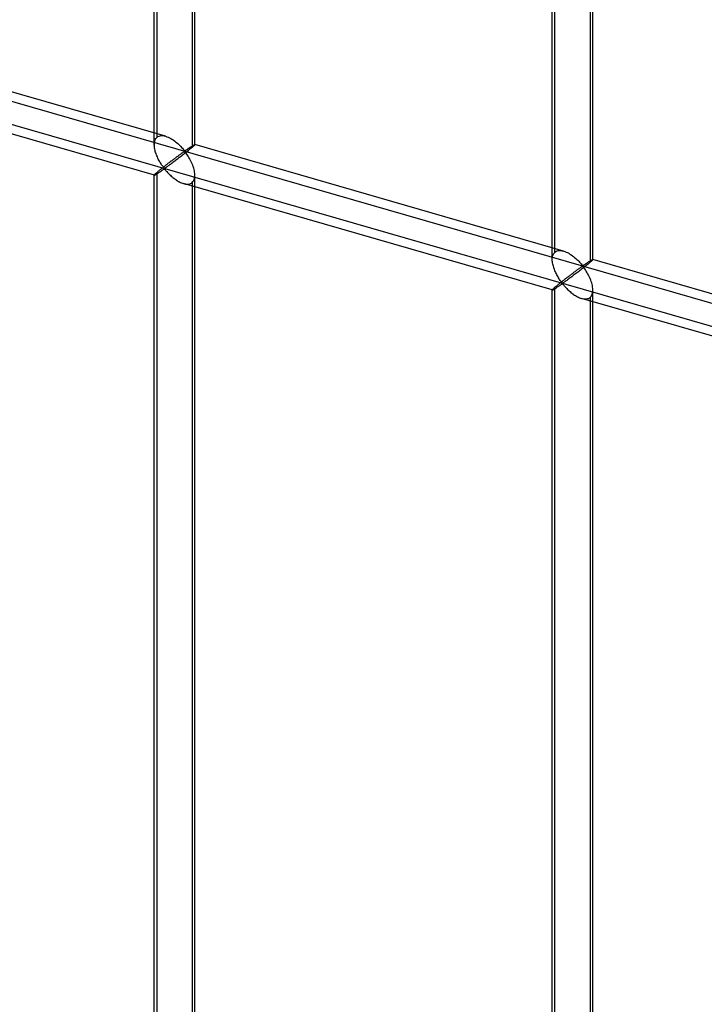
# Model space of a CAD drawing. Header units: millimetres. Extents: x -766 to 748, y -857 to 897.
# Tile 17 of 87: x 579 to 663, y -391 to -269. Entities that reach past the tile are written whole.
import ezdxf

# ---------------------------------------------------------------- set-up
doc = ezdxf.new("R2010")
doc.units = ezdxf.units.MM
doc.layers.add('MAIN-2', color=7, linetype='Continuous')

msp = doc.modelspace()

# ---------------------------------------------------------------- linework, layer by layer
at = {"layer": 'MAIN-2'}
for p, q in [((-431.4, 11.95), (746.4, -328.05)), ((595.42, -284.76), (595.42, -92.21)), ((595.76, -283.84), (595.76, -91.87)), ((600.42, -284.76), (600.42, -92.21)), ((600.09, -93.12), (600.09, -285.09)), ((644.5, -298.92), (644.5, -106.37)), ((644.83, -298.01), (644.83, -106.04)), ((649.5, -298.92), (649.5, -106.37)), ((649.16, -107.29), (649.16, -299.26)), ((697.56, -316.84), (480.24, -254.1)), ((596.82, -283.71), (551.34, -270.58)), ((595.43, -288.51), (549.96, -275.39)), ((595.47, -284.35), (595.5, -284.23)), ((595.5, -284.23), (595.55, -284.12)), ((595.55, -284.12), (595.61, -284.01)), ((595.61, -284.01), (595.68, -283.92)), ((595.68, -283.92), (595.76, -283.84)), ((595.76, -283.84), (595.88, -283.76)), ((595.88, -283.76), (596.01, -283.7)), ((596.01, -283.7), (596.15, -283.66)), ((596.15, -283.66), (596.31, -283.64)), ((596.31, -283.64), (596.48, -283.64)), ((596.48, -283.64), (596.65, -283.67)), ((596.65, -283.67), (596.82, -283.71)), ((596.82, -283.71), (596.98, -283.77)), ((596.98, -283.77), (597.14, -283.83)), ((597.14, -283.83), (597.3, -283.9)), ((597.3, -283.9), (597.45, -283.99)), ((597.45, -283.99), (597.6, -284.08)), ((597.6, -284.08), (597.75, -284.17)), ((597.75, -284.17), (597.9, -284.28)), ((595.42, -284.77), (595.43, -284.63)), ((595.43, -284.9), (595.42, -284.77)), ((595.43, -284.63), (595.44, -284.49)), ((595.44, -285.04), (595.43, -284.9)), ((595.44, -284.49), (595.47, -284.35)), ((595.46, -285.18), (595.44, -285.04)), ((595.49, -285.32), (595.46, -285.18)), ((595.52, -285.45), (595.49, -285.32)), ((595.55, -285.59), (595.52, -285.45)), ((597.9, -284.28), (598.04, -284.39)), ((598.04, -284.39), (598.18, -284.5)), ((598.18, -284.5), (598.31, -284.62)), ((598.31, -284.62), (598.44, -284.74)), ((598.44, -284.74), (598.56, -284.85)), ((598.56, -284.85), (598.68, -284.97)), ((598.68, -284.97), (598.79, -285.09)), ((598.79, -285.09), (598.89, -285.2)), ((598.89, -285.2), (598.98, -285.3)), ((598.98, -285.3), (599.07, -285.4)), ((599.07, -285.4), (599.17, -285.49)), ((599.24, -285.48), (599.28, -285.46)), ((599.28, -285.46), (599.33, -285.43)), ((599.33, -285.43), (599.37, -285.4)), ((599.37, -285.4), (599.42, -285.37)), ((599.42, -285.37), (599.47, -285.34)), ((599.47, -285.34), (599.52, -285.3)), ((599.52, -285.3), (599.56, -285.27)), ((599.56, -285.27), (599.61, -285.24)), ((599.61, -285.24), (599.66, -285.2)), ((599.72, -285.4), (599.61, -285.49)), ((599.66, -285.2), (599.71, -285.17)), ((599.71, -285.17), (599.76, -285.14)), ((599.82, -285.31), (599.72, -285.4)), ((599.76, -285.14), (599.81, -285.11)), ((599.81, -285.11), (599.86, -285.07)), ((599.92, -285.23), (599.82, -285.31)), ((599.86, -285.07), (599.9, -285.04)), ((599.9, -285.04), (599.95, -285.01)), ((600.01, -285.16), (599.92, -285.23)), ((599.95, -285.01), (599.99, -284.98)), ((599.99, -284.98), (600.04, -284.96)), ((600.09, -285.09), (600.01, -285.16)), ((600.04, -284.96), (600.08, -284.93)), ((600.08, -284.93), (600.12, -284.9)), ((600.15, -285.04), (600.09, -285.09)), ((600.12, -284.9), (600.16, -284.88)), ((600.2, -284.99), (600.15, -285.04)), ((600.16, -284.88), (600.19, -284.86)), ((600.19, -284.86), (600.23, -284.84)), ((600.25, -284.95), (600.2, -284.99)), ((600.23, -284.84), (600.26, -284.82)), ((600.29, -284.91), (600.25, -284.95)), ((600.26, -284.82), (600.29, -284.8)), ((600.29, -284.8), (600.32, -284.79)), ((600.33, -284.88), (600.29, -284.91)), ((600.32, -284.79), (600.34, -284.78)), ((600.36, -284.84), (600.33, -284.88)), ((600.34, -284.78), (600.36, -284.77)), ((600.36, -284.77), (600.38, -284.76)), ((600.38, -284.82), (600.36, -284.84)), ((600.38, -284.76), (600.4, -284.75)), ((600.4, -284.8), (600.38, -284.82)), ((600.4, -284.75), (600.41, -284.75)), ((600.41, -284.78), (600.4, -284.8)), ((600.41, -284.75), (600.42, -284.75)), ((600.42, -284.77), (600.41, -284.78)), ((600.42, -284.75), (600.42, -284.75)), ((600.42, -284.75), (600.42, -284.75)), ((600.42, -284.75), (600.42, -284.75)), ((600.42, -284.75), (600.42, -284.75)), ((600.42, -284.75), (600.42, -284.75)), ((600.42, -284.75), (600.42, -284.76)), ((645.89, -297.88), (600.42, -284.75)), ((600.42, -284.76), (600.42, -284.77)), ((595.59, -285.73), (595.55, -285.59)), ((595.64, -285.86), (595.59, -285.73)), ((595.69, -286), (595.64, -285.86)), ((595.74, -286.14), (595.69, -286)), ((595.8, -286.27), (595.74, -286.14)), ((595.86, -286.4), (595.8, -286.27)), ((595.92, -286.53), (595.86, -286.4)), ((595.99, -286.66), (595.92, -286.53)), ((596.05, -286.78), (595.99, -286.66)), ((597.65, -286.67), (597.57, -286.73)), ((597.74, -286.61), (597.65, -286.67)), ((597.82, -286.54), (597.74, -286.61)), ((597.9, -286.48), (597.82, -286.54)), ((597.98, -286.43), (597.9, -286.48)), ((598.06, -286.37), (597.98, -286.43)), ((598.17, -286.61), (598.05, -286.7)), ((598.13, -286.31), (598.06, -286.37)), ((598.21, -286.25), (598.13, -286.31)), ((598.29, -286.52), (598.17, -286.61)), ((598.28, -286.2), (598.21, -286.25)), ((598.35, -286.15), (598.28, -286.2)), ((598.41, -286.43), (598.29, -286.52)), ((598.42, -286.1), (598.35, -286.15)), ((598.53, -286.34), (598.41, -286.43)), ((598.49, -286.05), (598.42, -286.1)), ((598.56, -286), (598.49, -286.05)), ((598.65, -286.25), (598.53, -286.34)), ((598.62, -285.95), (598.56, -286)), ((598.68, -285.91), (598.62, -285.95)), ((598.77, -286.15), (598.65, -286.25)), ((598.75, -285.86), (598.68, -285.91)), ((598.8, -285.82), (598.75, -285.86)), ((598.89, -286.06), (598.77, -286.15)), ((598.86, -285.78), (598.8, -285.82)), ((598.91, -285.74), (598.86, -285.78)), ((599.02, -285.96), (598.89, -286.06)), ((598.96, -285.71), (598.91, -285.74)), ((599.01, -285.68), (598.96, -285.71)), ((599.06, -285.65), (599.01, -285.68)), ((599.14, -285.86), (599.02, -285.96)), ((599.11, -285.62), (599.06, -285.65)), ((599.17, -285.61), (599.11, -285.62)), ((599.26, -285.77), (599.14, -285.86)), ((599.17, -285.49), (599.24, -285.48)), ((599.27, -285.7), (599.17, -285.61)), ((599.39, -285.67), (599.26, -285.77)), ((599.35, -285.8), (599.27, -285.7)), ((599.44, -285.92), (599.35, -285.8)), ((599.5, -285.58), (599.39, -285.67)), ((599.52, -286.04), (599.44, -285.92)), ((599.61, -285.49), (599.5, -285.58)), ((599.61, -286.17), (599.52, -286.04)), ((599.69, -286.32), (599.61, -286.17)), ((599.78, -286.46), (599.69, -286.32)), ((599.86, -286.62), (599.78, -286.46)), ((599.94, -286.78), (599.86, -286.62)), ((596.12, -286.89), (596.05, -286.78)), ((596.14, -287.85), (596.07, -287.91)), ((596.19, -287.01), (596.12, -286.89)), ((596.22, -287.79), (596.14, -287.85)), ((596.26, -287.12), (596.19, -287.01)), ((596.3, -287.72), (596.22, -287.79)), ((596.33, -287.22), (596.26, -287.12)), ((596.38, -287.66), (596.3, -287.72)), ((596.39, -287.32), (596.33, -287.22)), ((596.46, -287.59), (596.38, -287.66)), ((596.46, -287.41), (596.39, -287.32)), ((596.4, -287.91), (596.46, -287.87)), ((596.52, -287.5), (596.46, -287.41)), ((596.55, -287.53), (596.46, -287.59)), ((596.46, -287.87), (596.53, -287.83)), ((596.59, -287.58), (596.52, -287.5)), ((596.53, -287.83), (596.59, -287.79)), ((596.63, -287.46), (596.55, -287.53)), ((596.66, -287.65), (596.59, -287.58)), ((596.59, -287.79), (596.67, -287.78)), ((596.72, -287.39), (596.63, -287.46)), ((596.75, -287.64), (596.66, -287.65)), ((596.67, -287.78), (596.76, -287.84)), ((596.8, -287.32), (596.72, -287.39)), ((596.82, -287.6), (596.75, -287.64)), ((596.76, -287.84), (596.83, -287.92)), ((596.89, -287.25), (596.8, -287.32)), ((596.89, -287.55), (596.82, -287.6)), ((596.98, -287.19), (596.89, -287.25)), ((596.97, -287.5), (596.89, -287.55)), ((597.04, -287.44), (596.97, -287.5)), ((597.07, -287.12), (596.98, -287.19)), ((597.13, -287.38), (597.04, -287.44)), ((597.15, -287.05), (597.07, -287.12)), ((597.22, -287.32), (597.13, -287.38)), ((597.24, -286.99), (597.15, -287.05)), ((597.31, -287.25), (597.22, -287.32)), ((597.32, -286.92), (597.24, -286.99)), ((597.41, -287.18), (597.31, -287.25)), ((597.4, -286.86), (597.32, -286.92)), ((597.49, -286.79), (597.4, -286.86)), ((597.51, -287.11), (597.41, -287.18)), ((597.57, -286.73), (597.49, -286.79)), ((597.61, -287.03), (597.51, -287.11)), ((597.71, -286.95), (597.61, -287.03)), ((597.82, -286.87), (597.71, -286.95)), ((597.94, -286.79), (597.82, -286.87)), ((598.05, -286.7), (597.94, -286.79)), ((600.02, -286.94), (599.94, -286.78)), ((600.09, -287.11), (600.02, -286.94)), ((600.16, -287.28), (600.09, -287.11)), ((600.23, -287.45), (600.16, -287.28)), ((600.28, -287.63), (600.23, -287.45)), ((600.33, -287.8), (600.28, -287.63)), ((600.37, -287.97), (600.33, -287.8)), ((595.43, -288.49), (595.42, -288.51)), ((595.42, -288.51), (595.42, -288.51)), ((595.42, -288.51), (595.42, -288.51)), ((595.42, -288.51), (595.43, -288.51)), ((595.42, -481.06), (595.42, -288.51)), ((595.44, -288.47), (595.43, -288.49)), ((595.43, -288.51), (595.43, -288.51)), ((595.43, -288.51), (595.43, -288.51)), ((595.43, -288.51), (595.43, -288.51)), ((595.43, -288.51), (595.44, -288.51)), ((595.47, -288.44), (595.44, -288.47)), ((595.44, -288.51), (595.46, -288.51)), ((595.46, -288.51), (595.49, -288.5)), ((595.5, -288.4), (595.47, -288.44)), ((595.49, -288.5), (595.52, -288.48)), ((595.55, -288.36), (595.5, -288.4)), ((595.52, -288.48), (595.56, -288.46)), ((595.61, -288.3), (595.55, -288.36)), ((595.56, -288.46), (595.6, -288.44)), ((595.6, -288.44), (595.64, -288.41)), ((595.68, -288.24), (595.61, -288.3)), ((595.64, -288.41), (595.69, -288.38)), ((595.76, -288.17), (595.68, -288.24)), ((595.69, -288.38), (595.75, -288.35)), ((595.75, -288.35), (595.81, -288.31)), ((595.81, -288.13), (595.76, -288.17)), ((595.76, -480.14), (595.76, -288.17)), ((595.87, -288.07), (595.81, -288.13)), ((595.81, -288.31), (595.87, -288.27)), ((595.94, -288.02), (595.87, -288.07)), ((595.87, -288.27), (595.93, -288.23)), ((595.93, -288.23), (595.99, -288.19)), ((596, -287.97), (595.94, -288.02)), ((595.99, -288.19), (596.06, -288.14)), ((596.07, -287.91), (596, -287.97)), ((596.06, -288.14), (596.13, -288.1)), ((596.13, -288.1), (596.2, -288.05)), ((596.2, -288.05), (596.26, -288.01)), ((596.26, -288.01), (596.33, -287.96)), ((596.33, -287.96), (596.4, -287.91)), ((596.83, -287.92), (596.9, -288)), ((596.9, -288), (596.97, -288.08)), ((596.97, -288.08), (597.05, -288.17)), ((597.05, -288.17), (597.13, -288.26)), ((597.13, -288.26), (597.22, -288.35)), ((597.22, -288.35), (597.31, -288.44)), ((597.31, -288.44), (597.41, -288.53)), ((597.41, -288.53), (597.51, -288.62)), ((597.51, -288.62), (597.61, -288.72)), ((597.61, -288.72), (597.72, -288.81)), ((597.72, -288.81), (597.83, -288.89)), ((597.83, -288.89), (597.94, -288.98)), ((597.94, -288.98), (598.06, -289.06)), ((598.06, -289.06), (598.17, -289.14)), ((600.28, -289.18), (600.34, -289.03)), ((600.34, -289.03), (600.39, -288.87)), ((600.4, -288.15), (600.37, -287.97)), ((600.39, -288.87), (600.41, -288.69)), ((600.41, -288.32), (600.4, -288.15)), ((600.42, -288.49), (600.41, -288.32)), ((600.41, -288.69), (600.42, -288.49)), ((600.42, -481.06), (600.42, -288.51)), ((598.17, -289.14), (598.29, -289.22)), ((598.29, -289.22), (598.41, -289.29)), ((598.41, -289.29), (598.53, -289.35)), ((598.53, -289.35), (598.65, -289.41)), ((598.65, -289.41), (598.77, -289.46)), ((598.77, -289.46), (598.9, -289.51)), ((598.9, -289.51), (599.02, -289.55)), ((599.02, -289.55), (599.16, -289.59)), ((644.5, -302.68), (599.03, -289.55)), ((599.16, -289.59), (599.29, -289.61)), ((599.29, -289.61), (599.43, -289.62)), ((599.43, -289.62), (599.55, -289.62)), ((599.55, -289.62), (599.68, -289.61)), ((599.68, -289.61), (599.79, -289.58)), ((599.79, -289.58), (599.9, -289.54)), ((599.9, -289.54), (600, -289.49)), ((600, -289.49), (600.09, -289.42)), ((600.09, -289.42), (600.19, -289.31)), ((600.09, -289.42), (600.09, -481.39)), ((600.19, -289.31), (600.28, -289.18)), ((644.5, -298.79), (644.52, -298.65)), ((644.5, -298.94), (644.5, -298.79)), ((644.52, -298.65), (644.54, -298.52)), ((644.54, -298.52), (644.58, -298.4)), ((644.58, -298.4), (644.63, -298.28)), ((644.63, -298.28), (644.69, -298.18)), ((644.69, -298.18), (644.75, -298.09)), ((644.75, -298.09), (644.83, -298.01)), ((644.83, -298.01), (644.95, -297.93)), ((644.95, -297.93), (645.08, -297.86)), ((645.08, -297.86), (645.23, -297.82)), ((645.23, -297.82), (645.38, -297.81)), ((645.38, -297.81), (645.55, -297.81)), ((645.55, -297.81), (645.72, -297.84)), ((645.72, -297.84), (645.9, -297.88)), ((645.9, -297.88), (646.06, -297.93)), ((646.06, -297.93), (646.22, -298)), ((646.22, -298), (646.37, -298.07)), ((646.37, -298.07), (646.52, -298.15)), ((646.52, -298.15), (646.67, -298.24)), ((646.67, -298.24), (646.82, -298.34)), ((646.82, -298.34), (646.97, -298.45)), ((646.97, -298.45), (647.12, -298.56)), ((647.12, -298.56), (647.25, -298.67)), ((647.25, -298.67), (647.39, -298.79)), ((647.39, -298.79), (647.52, -298.9)), ((644.5, -299.07), (644.5, -298.94)), ((644.52, -299.21), (644.5, -299.07)), ((644.53, -299.35), (644.52, -299.21)), ((644.56, -299.48), (644.53, -299.35)), ((644.59, -299.62), (644.56, -299.48)), ((644.63, -299.76), (644.59, -299.62)), ((644.67, -299.89), (644.63, -299.76)), ((644.71, -300.03), (644.67, -299.89)), ((644.76, -300.17), (644.71, -300.03)), ((647.52, -298.9), (647.64, -299.02)), ((647.64, -299.02), (647.75, -299.14)), ((647.75, -299.14), (647.86, -299.25)), ((647.82, -300.03), (647.76, -300.07)), ((647.88, -299.99), (647.82, -300.03)), ((647.86, -299.25), (647.96, -299.36)), ((647.93, -299.95), (647.88, -299.99)), ((647.99, -299.91), (647.93, -299.95)), ((647.96, -299.36), (648.06, -299.47)), ((648.04, -299.88), (647.99, -299.91)), ((648.09, -299.84), (648.04, -299.88)), ((648.06, -299.47), (648.14, -299.57)), ((648.13, -299.81), (648.09, -299.84)), ((648.22, -300.03), (648.09, -300.13)), ((648.18, -299.79), (648.13, -299.81)), ((648.14, -299.57), (648.25, -299.66)), ((648.25, -299.78), (648.18, -299.79)), ((648.34, -299.93), (648.22, -300.03)), ((648.25, -299.66), (648.31, -299.65)), ((648.35, -299.87), (648.25, -299.78)), ((648.31, -299.65), (648.36, -299.62)), ((648.46, -299.84), (648.34, -299.93)), ((648.43, -299.97), (648.35, -299.87)), ((648.36, -299.62), (648.4, -299.59)), ((648.4, -299.59), (648.45, -299.56)), ((648.51, -300.08), (648.43, -299.97)), ((648.45, -299.56), (648.5, -299.53)), ((648.58, -299.74), (648.46, -299.84)), ((648.5, -299.53), (648.54, -299.5)), ((648.54, -299.5), (648.59, -299.47)), ((648.69, -299.65), (648.58, -299.74)), ((648.59, -299.47), (648.64, -299.44)), ((648.64, -299.44), (648.69, -299.4)), ((648.69, -299.4), (648.74, -299.37)), ((648.8, -299.56), (648.69, -299.65)), ((648.74, -299.37), (648.79, -299.34)), ((648.79, -299.34), (648.83, -299.3)), ((648.9, -299.48), (648.8, -299.56)), ((648.83, -299.3), (648.88, -299.27)), ((648.88, -299.27), (648.93, -299.24)), ((648.99, -299.4), (648.9, -299.48)), ((648.93, -299.24), (648.98, -299.21)), ((648.98, -299.21), (649.02, -299.18)), ((649.08, -299.33), (648.99, -299.4)), ((649.02, -299.18), (649.07, -299.15)), ((649.07, -299.15), (649.11, -299.12)), ((649.16, -299.26), (649.08, -299.33)), ((649.11, -299.12), (649.15, -299.1)), ((649.15, -299.1), (649.19, -299.07)), ((649.22, -299.21), (649.16, -299.26)), ((649.19, -299.07), (649.23, -299.05)), ((649.27, -299.16), (649.22, -299.21)), ((649.23, -299.05), (649.27, -299.03)), ((649.27, -299.03), (649.3, -299)), ((649.32, -299.12), (649.27, -299.16)), ((649.3, -299), (649.33, -298.99)), ((649.36, -299.08), (649.32, -299.12)), ((649.33, -298.99), (649.36, -298.97)), ((649.36, -298.97), (649.39, -298.95)), ((649.4, -299.04), (649.36, -299.08)), ((649.39, -298.95), (649.41, -298.94)), ((649.43, -299.01), (649.4, -299.04)), ((649.41, -298.94), (649.44, -298.93)), ((649.46, -298.98), (649.43, -299.01)), ((649.44, -298.93), (649.45, -298.92)), ((649.45, -298.92), (649.47, -298.92)), ((649.47, -298.96), (649.46, -298.98)), ((649.47, -298.92), (649.48, -298.92)), ((649.49, -298.95), (649.47, -298.96)), ((649.48, -298.92), (649.49, -298.92)), ((649.49, -298.92), (649.49, -298.92)), ((649.49, -298.92), (649.49, -298.92)), ((649.49, -298.92), (649.49, -298.92)), ((649.49, -298.92), (649.5, -298.92)), ((649.5, -298.92), (649.49, -298.93)), ((694.97, -312.04), (649.49, -298.92)), ((649.49, -298.93), (649.49, -298.95)), ((649.5, -298.92), (649.5, -298.92)), ((649.5, -298.92), (649.5, -298.92)), ((644.82, -300.3), (644.76, -300.17)), ((644.88, -300.44), (644.82, -300.3)), ((644.94, -300.57), (644.88, -300.44)), ((645, -300.7), (644.94, -300.57)), ((645.06, -300.82), (645, -300.7)), ((645.13, -300.94), (645.06, -300.82)), ((645.2, -301.06), (645.13, -300.94)), ((645.27, -301.18), (645.2, -301.06)), ((645.33, -301.29), (645.27, -301.18)), ((646.23, -301.22), (646.14, -301.29)), ((646.31, -301.15), (646.23, -301.22)), ((646.4, -301.09), (646.31, -301.15)), ((646.48, -301.03), (646.4, -301.09)), ((646.56, -300.96), (646.48, -301.03)), ((646.65, -300.9), (646.56, -300.96)), ((646.68, -301.2), (646.58, -301.27)), ((646.73, -300.84), (646.65, -300.9)), ((646.79, -301.12), (646.68, -301.2)), ((646.81, -300.77), (646.73, -300.84)), ((646.9, -301.04), (646.79, -301.12)), ((646.89, -300.71), (646.81, -300.77)), ((646.97, -300.65), (646.89, -300.71)), ((647.01, -300.95), (646.9, -301.04)), ((647.05, -300.59), (646.97, -300.65)), ((647.13, -300.87), (647.01, -300.95)), ((647.13, -300.53), (647.05, -300.59)), ((647.21, -300.48), (647.13, -300.53)), ((647.24, -300.78), (647.13, -300.87)), ((647.28, -300.42), (647.21, -300.48)), ((647.36, -300.69), (647.24, -300.78)), ((647.36, -300.37), (647.28, -300.42)), ((647.43, -300.31), (647.36, -300.37)), ((647.48, -300.6), (647.36, -300.69)), ((647.5, -300.26), (647.43, -300.31)), ((647.6, -300.51), (647.48, -300.6)), ((647.57, -300.21), (647.5, -300.26)), ((647.63, -300.16), (647.57, -300.21)), ((647.72, -300.42), (647.6, -300.51)), ((647.7, -300.12), (647.63, -300.16)), ((647.76, -300.07), (647.7, -300.12)), ((647.84, -300.32), (647.72, -300.42)), ((647.97, -300.22), (647.84, -300.32)), ((648.09, -300.13), (647.97, -300.22)), ((648.59, -300.21), (648.51, -300.08)), ((648.68, -300.34), (648.59, -300.21)), ((648.77, -300.48), (648.68, -300.34)), ((648.85, -300.63), (648.77, -300.48)), ((648.94, -300.78), (648.85, -300.63)), ((649.02, -300.94), (648.94, -300.78)), ((649.1, -301.11), (649.02, -300.94)), ((649.17, -301.28), (649.1, -301.11)), ((644.69, -302.47), (644.63, -302.53)), ((644.75, -302.41), (644.69, -302.47)), ((644.83, -302.34), (644.75, -302.41)), ((644.82, -302.51), (644.88, -302.48)), ((644.89, -302.29), (644.83, -302.34)), ((644.83, -494.31), (644.83, -302.34)), ((644.88, -302.48), (644.94, -302.44)), ((644.95, -302.24), (644.89, -302.29)), ((644.94, -302.44), (645, -302.4)), ((645.01, -302.19), (644.95, -302.24)), ((645, -302.4), (645.07, -302.35)), ((645.08, -302.13), (645.01, -302.19)), ((645.07, -302.35), (645.14, -302.31)), ((645.15, -302.08), (645.08, -302.13)), ((645.14, -302.31), (645.2, -302.26)), ((645.22, -302.02), (645.15, -302.08)), ((645.2, -302.26), (645.27, -302.22)), ((645.3, -301.95), (645.22, -302.02)), ((645.27, -302.22), (645.34, -302.17)), ((645.37, -301.89), (645.3, -301.95)), ((645.4, -301.39), (645.33, -301.29)), ((645.34, -302.17), (645.41, -302.13)), ((645.45, -301.83), (645.37, -301.89)), ((645.47, -301.49), (645.4, -301.39)), ((645.41, -302.13), (645.47, -302.08)), ((645.54, -301.76), (645.45, -301.83)), ((645.53, -301.58), (645.47, -301.49)), ((645.47, -302.08), (645.54, -302.04)), ((645.6, -301.67), (645.53, -301.58)), ((645.62, -301.69), (645.54, -301.76)), ((645.54, -302.04), (645.6, -302)), ((645.66, -301.75), (645.6, -301.67)), ((645.6, -302), (645.67, -301.96)), ((645.71, -301.63), (645.62, -301.69)), ((645.74, -301.82), (645.66, -301.75)), ((645.67, -301.96), (645.75, -301.94)), ((645.79, -301.56), (645.71, -301.63)), ((645.83, -301.8), (645.74, -301.82)), ((645.75, -301.94), (645.83, -302.01)), ((645.88, -301.49), (645.79, -301.56)), ((645.9, -301.76), (645.83, -301.8)), ((645.83, -302.01), (645.9, -302.08)), ((645.97, -301.42), (645.88, -301.49)), ((645.97, -301.72), (645.9, -301.76)), ((645.9, -302.08), (645.97, -302.16)), ((646.05, -301.35), (645.97, -301.42)), ((646.04, -301.66), (645.97, -301.72)), ((645.97, -302.16), (646.05, -302.25)), ((646.12, -301.61), (646.04, -301.66)), ((646.14, -301.29), (646.05, -301.35)), ((646.05, -302.25), (646.12, -302.33)), ((646.2, -301.55), (646.12, -301.61)), ((646.12, -302.33), (646.21, -302.42)), ((646.29, -301.49), (646.2, -301.55)), ((646.21, -302.42), (646.3, -302.51)), ((646.38, -301.42), (646.29, -301.49)), ((646.48, -301.35), (646.38, -301.42)), ((646.58, -301.27), (646.48, -301.35)), ((649.24, -301.45), (649.17, -301.28)), ((649.3, -301.62), (649.24, -301.45)), ((649.36, -301.8), (649.3, -301.62)), ((649.4, -301.97), (649.36, -301.8)), ((649.44, -302.14), (649.4, -301.97)), ((649.47, -302.32), (649.44, -302.14)), ((649.49, -302.49), (649.47, -302.32)), ((644.52, -302.64), (644.5, -302.66)), ((644.5, -302.66), (644.5, -302.67)), ((644.5, -302.67), (644.5, -302.68)), ((644.5, -495.22), (644.5, -302.67)), ((644.5, -302.68), (644.5, -302.68)), ((644.5, -302.68), (644.5, -302.68)), ((644.5, -302.68), (644.5, -302.68)), ((644.5, -302.68), (644.5, -302.68)), ((644.5, -302.68), (644.5, -302.68)), ((644.5, -302.68), (644.52, -302.68)), ((644.54, -302.61), (644.52, -302.64)), ((644.52, -302.68), (644.54, -302.67)), ((644.58, -302.57), (644.54, -302.61)), ((644.54, -302.67), (644.56, -302.66)), ((644.56, -302.66), (644.59, -302.65)), ((644.63, -302.53), (644.58, -302.57)), ((644.59, -302.65), (644.63, -302.63)), ((644.63, -302.63), (644.67, -302.61)), ((644.67, -302.61), (644.72, -302.58)), ((644.72, -302.58), (644.77, -302.55)), ((644.77, -302.55), (644.82, -302.51)), ((646.3, -302.51), (646.39, -302.61)), ((646.39, -302.61), (646.49, -302.7)), ((646.49, -302.7), (646.59, -302.79)), ((646.59, -302.79), (646.69, -302.88)), ((646.69, -302.88), (646.79, -302.97)), ((646.79, -302.97), (646.9, -303.06)), ((646.9, -303.06), (647.02, -303.15)), ((647.02, -303.15), (647.13, -303.23)), ((647.13, -303.23), (647.25, -303.31)), ((647.25, -303.31), (647.37, -303.38)), ((647.37, -303.38), (647.49, -303.45)), ((647.49, -303.45), (647.61, -303.52)), ((647.61, -303.52), (647.73, -303.58)), ((647.73, -303.58), (647.85, -303.63)), ((647.85, -303.63), (647.97, -303.68)), ((647.97, -303.68), (648.1, -303.72)), ((648.97, -303.71), (649.07, -303.66)), ((649.07, -303.66), (649.16, -303.59)), ((649.16, -303.59), (649.27, -303.48)), ((649.16, -303.59), (649.16, -495.56)), ((649.27, -303.48), (649.35, -303.35)), ((649.35, -303.35), (649.42, -303.2)), ((649.42, -303.2), (649.46, -303.03)), ((649.46, -303.03), (649.49, -302.85)), ((649.5, -302.66), (649.49, -302.49)), ((649.49, -302.85), (649.5, -302.66)), ((649.5, -495.22), (649.5, -302.67)), ((648.1, -303.72), (648.23, -303.75)), ((693.58, -316.85), (648.1, -303.72)), ((648.23, -303.75), (648.37, -303.78)), ((648.37, -303.78), (648.5, -303.79)), ((648.5, -303.79), (648.63, -303.79)), ((648.63, -303.79), (648.75, -303.78)), ((648.75, -303.78), (648.87, -303.75)), ((648.87, -303.75), (648.97, -303.71))]:
    msp.add_line(p, q, dxfattribs=at)

doc.saveas('drawing.dxf')
